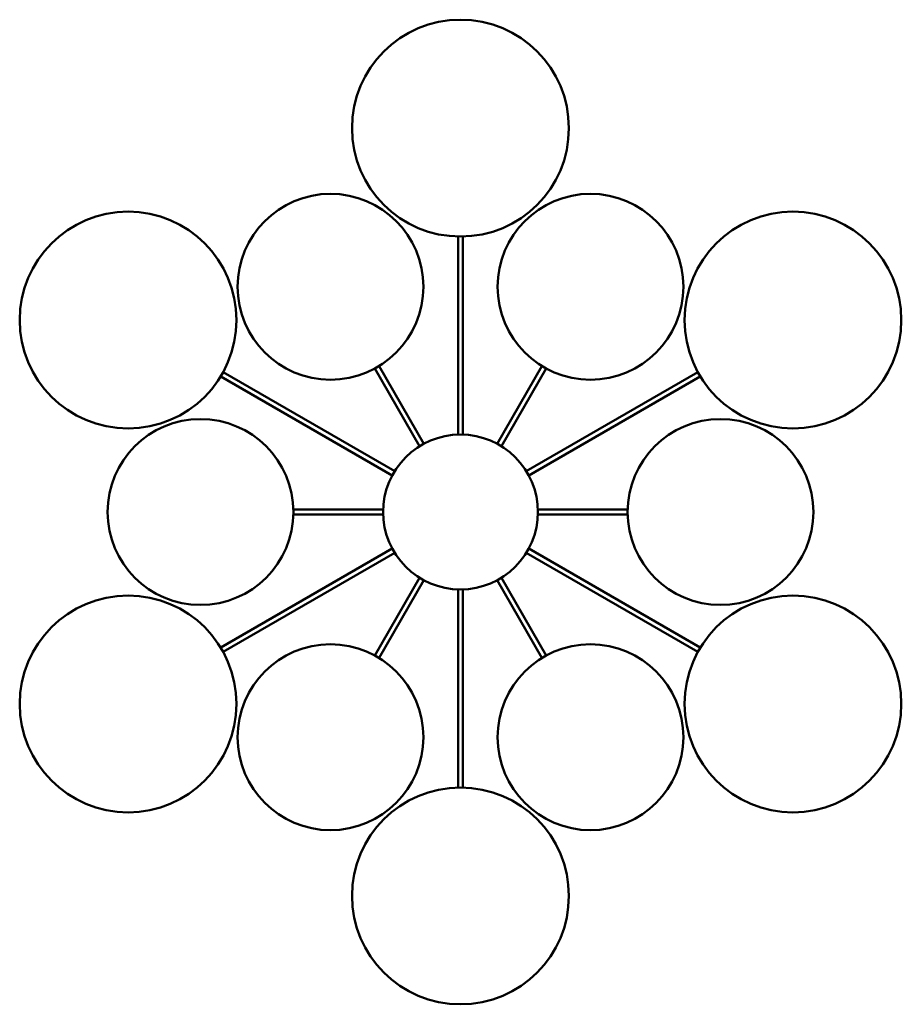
# Model space of a CAD drawing. Header units: millimetres. Extents: x 310 to 3974, y 1182 to 5139.
# Tile 1 of 22: x 310 to 1734, y 1182 to 2773. Entities that reach past the tile are written whole.
import ezdxf

# ---------------------------------------------------------------- set-up
doc = ezdxf.new("R2010")
doc.units = ezdxf.units.MM
doc.header["$LTSCALE"] = 20
doc.layers.add('Widoczne (ISO)', color=7, linetype='Continuous', lineweight=50)

msp = doc.modelspace()

# ---------------------------------------------------------------- linework, layer by layer
at = {"layer": 'Widoczne (ISO)'}
for p, q in [((1017.8, 2102.6), (1017.8, 2422.5)), ((1025.8, 2102.6), (1025.8, 2422.5)), ((962.8, 2087.8), (890.3, 2213.3)), ((1080.9, 2087.8), (1153.3, 2213.3)), ((911.5, 2036.6), (634.5, 2196.5)), ((915.5, 2043.5), (638.5, 2203.5)), ((955.8, 2083.8), (883.4, 2209.3)), ((1087.8, 2083.8), (1160.3, 2209.3)), ((1128.1, 2043.5), (1405.1, 2203.5)), ((1132.1, 2036.6), (1409.1, 2196.5)), ((896.8, 1981.5), (751.9, 1981.5)), ((896.8, 1973.5), (751.9, 1973.5)), ((1146.9, 1981.5), (1291.8, 1981.5)), ((1146.9, 1973.5), (1291.8, 1973.5)), ((911.5, 1918.5), (634.5, 1758.5)), ((915.5, 1911.5), (638.5, 1751.6)), ((1128.1, 1911.5), (1405.1, 1751.6)), ((1132.1, 1918.5), (1409.1, 1758.5)), ((955.8, 1871.2), (883.4, 1745.8)), ((962.8, 1867.2), (890.3, 1741.8)), ((1080.9, 1867.2), (1153.3, 1741.8)), ((1087.8, 1871.2), (1160.3, 1745.8)), ((1017.8, 1852.5), (1017.8, 1532.6)), ((1025.8, 1852.5), (1025.8, 1532.6))]:
    msp.add_line(p, q, dxfattribs=at)
for centre, radius in [((1021.8, 2597.5), 175.1), ((811.8, 2341.3), 150.1), ((1231.8, 2341.3), 150.1), ((484.9, 2287.5), 175.1), ((1558.8, 2287.5), 175.1), ((601.8, 1977.5), 150.1), ((1441.8, 1977.5), 150.1), ((1021.8, 1977.5), 125.1), ((484.9, 1667.5), 175.1), ((1558.8, 1667.5), 175.1), ((811.8, 1613.8), 150.1), ((1231.8, 1613.8), 150.1), ((1021.8, 1357.5), 175.1)]:
    msp.add_circle(centre, radius, dxfattribs=at)

doc.saveas('drawing.dxf')
